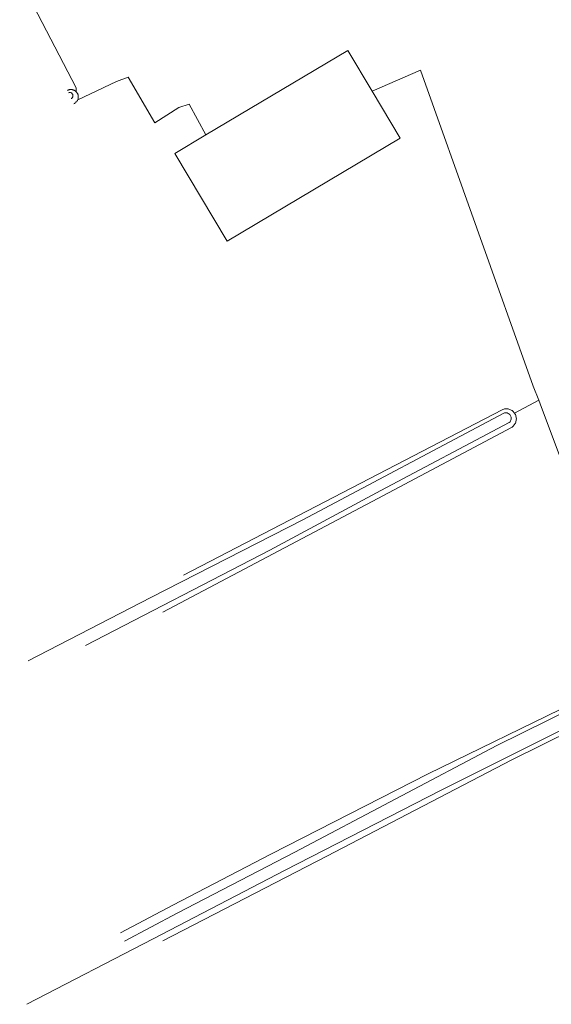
# Model space of a CAD drawing. Extents: x 140829 to 145054, y 448512 to 451778.
# Tile 99 of 152: x 143808 to 143898, y 450591 to 450759. Entities that reach past the tile are written whole.
import ezdxf

# ---------------------------------------------------------------- set-up
doc = ezdxf.new("R2010")
doc.units = 0
doc.header["$MEASUREMENT"] = 0
for name, color, linetype in [('geometrie2dBegroeidTerreindeel', 7, 'Continuous'), ('geometrie2dGrondvlak', 7, 'Continuous'), ('geometrie2dOnbegroeidTerreindeel', 7, 'Continuous'), ('geometrie2dOndersteunendWaterdeel', 7, 'Continuous'), ('geometrie2dWaterdeel', 7, 'Continuous')]:
    doc.layers.add(name, color=color, linetype=linetype)

msp = doc.modelspace()

# ---------------------------------------------------------------- linework, layer by layer
at = {"layer": 'geometrie2dBegroeidTerreindeel', "linetype": 'Continuous', "lineweight": 0}
for p, q in [((143807.57, 450766.37), (143817.21, 450747.79)), ((143867.79, 450747.2), (143876.04, 450750.84)), ((143876.04, 450750.84), (143895.27, 450696.8)), ((143824.13, 450748.86), (143826.13, 450749.64)), ((143826.13, 450749.64), (143830.64, 450741.8)), ((143815.75, 450747.38), (143815.73, 450747.37)), ((143815.84, 450747.42), (143815.75, 450747.38)), ((143815.92, 450747.45), (143815.84, 450747.42)), ((143816, 450747.47), (143815.92, 450747.45)), ((143816.09, 450747.49), (143816, 450747.47)), ((143816.18, 450747.51), (143816.09, 450747.49)), ((143816.27, 450747.51), (143816.18, 450747.51)), ((143816.36, 450747.51), (143816.27, 450747.51)), ((143816.45, 450747.51), (143816.36, 450747.51)), ((143816.53, 450747.49), (143816.45, 450747.51)), ((143816.62, 450747.48), (143816.53, 450747.49)), ((143816.71, 450747.45), (143816.62, 450747.48)), ((143816.79, 450747.42), (143816.71, 450747.45)), ((143816.87, 450747.39), (143816.79, 450747.42)), ((143816.95, 450747.34), (143816.87, 450747.39)), ((143817.03, 450747.3), (143816.95, 450747.34)), ((143817.1, 450747.24), (143817.03, 450747.3)), ((143817.21, 450747.79), (143817.21, 450747.15)), ((143819.66, 450746.76), (143824.13, 450748.86)), ((143817.17, 450747.19), (143817.1, 450747.24)), ((143817.21, 450747.15), (143817.17, 450747.19)), ((143817.38, 450745.55), (143817.44, 450745.64)), ((143817.44, 450745.64), (143817.49, 450745.73)), ((143817.49, 450745.73), (143817.5, 450745.75)), ((143817.5, 450745.75), (143819.66, 450746.76)), ((143872.55, 450739.19), (143867.79, 450747.2)), ((143816.81, 450745.08), (143816.91, 450745.13)), ((143816.81, 450745.08), (143816.81, 450745.08)), ((143816.91, 450745.13), (143817, 450745.18)), ((143817, 450745.18), (143817.08, 450745.25)), ((143817.08, 450745.25), (143817.16, 450745.32)), ((143817.16, 450745.32), (143817.24, 450745.39)), ((143817.24, 450745.39), (143817.31, 450745.47)), ((143817.31, 450745.47), (143817.38, 450745.55)), ((143830.64, 450741.8), (143834.77, 450744.45)), ((143834.77, 450744.45), (143836.5, 450745.03)), ((143836.5, 450745.03), (143839.4, 450739.76)), ((143839.4, 450739.76), (143834.08, 450736.6)), ((143842.99, 450721.61), (143872.55, 450739.19)), ((143834.08, 450736.6), (143842.99, 450721.61)), ((143895.27, 450696.8), (143896.24, 450694.42)), ((143892.1, 450692.22), (143896.24, 450694.42)), ((143896.24, 450694.42), (143892.1, 450692.22)), ((143896.24, 450694.42), (143896.74, 450693.2)), ((143896.24, 450694.42), (143896.24, 450694.42)), ((143889.98, 450692.78), (143867.27, 450681)), ((143890.12, 450692.84), (143889.98, 450692.78)), ((143890.26, 450692.89), (143890.12, 450692.84)), ((143890.41, 450692.92), (143890.26, 450692.89)), ((143890.56, 450692.94), (143890.41, 450692.92)), ((143890.71, 450692.95), (143890.56, 450692.94)), ((143890.85, 450692.94), (143890.71, 450692.95)), ((143891, 450692.92), (143890.85, 450692.94)), ((143891.15, 450692.89), (143891, 450692.92)), ((143891.29, 450692.84), (143891.15, 450692.89)), ((143891.43, 450692.79), (143891.29, 450692.84)), ((143891.56, 450692.72), (143891.43, 450692.79)), ((143891.68, 450692.64), (143891.56, 450692.72)), ((143891.8, 450692.55), (143891.68, 450692.64)), ((143891.91, 450692.45), (143891.8, 450692.55)), ((143892.01, 450692.34), (143891.91, 450692.45)), ((143892.1, 450692.22), (143892.01, 450692.34)), ((143892.18, 450692.09), (143892.1, 450692.22)), ((143892.26, 450691.96), (143892.18, 450692.09)), ((143892.32, 450691.83), (143892.26, 450691.96)), ((143892.36, 450691.68), (143892.32, 450691.83)), ((143896.74, 450693.2), (143904.93, 450671.13)), ((143891.92, 450690.04), (143892.02, 450690.15)), ((143892.02, 450690.15), (143892.11, 450690.26)), ((143892.11, 450690.26), (143892.19, 450690.39)), ((143892.19, 450690.39), (143892.26, 450690.52)), ((143892.26, 450690.52), (143892.32, 450690.66)), ((143892.32, 450690.66), (143892.36, 450690.8)), ((143892.39, 450691.54), (143892.36, 450691.68)), ((143892.36, 450690.8), (143892.39, 450690.95)), ((143892.41, 450691.39), (143892.39, 450691.54)), ((143892.39, 450690.95), (143892.41, 450691.09)), ((143892.42, 450691.24), (143892.41, 450691.39)), ((143892.41, 450691.09), (143892.42, 450691.24)), ((143868.78, 450677.61), (143891.57, 450689.76)), ((143891.57, 450689.76), (143891.7, 450689.84)), ((143891.7, 450689.84), (143891.81, 450689.93)), ((143891.81, 450689.93), (143891.92, 450690.04)), ((143867.27, 450681), (143835.56, 450664.53)), ((143832.01, 450658.21), (143868.78, 450677.61)), ((143908.94, 450645.97), (143877.36, 450630.57)), ((143891.64, 450632.95), (143910.36, 450642.3)), ((143860.02, 450616.51), (143891.64, 450632.95)), ((143877.36, 450630.57), (143850.46, 450616.84)), ((143832.05, 450602.01), (143860.02, 450616.51)), ((143850.46, 450616.84), (143833.73, 450608.16)), ((143833.73, 450608.16), (143824.79, 450603.38))]:
    msp.add_line(p, q, dxfattribs=at)
at = {"layer": 'geometrie2dGrondvlak', "linetype": 'Continuous', "lineweight": 0}
for p, q in [((143839.4, 450739.76), (143863.65, 450754.17)), ((143863.65, 450754.17), (143867.79, 450747.2)), ((143867.79, 450747.2), (143872.55, 450739.19)), ((143834.08, 450736.6), (143839.4, 450739.76)), ((143872.55, 450739.19), (143842.99, 450721.61)), ((143842.99, 450721.61), (143834.08, 450736.6)), ((143842.99, 450721.61), (143842.99, 450721.61))]:
    msp.add_line(p, q, dxfattribs=at)
at = {"layer": 'geometrie2dOnbegroeidTerreindeel', "linetype": 'Continuous', "lineweight": 0}
for p, q in [((143817.21, 450747.79), (143807.57, 450766.37)), ((143863.65, 450754.17), (143839.4, 450739.76)), ((143867.79, 450747.2), (143863.65, 450754.17)), ((143876.04, 450750.84), (143867.79, 450747.2)), ((143895.27, 450696.8), (143876.04, 450750.84)), ((143826.13, 450749.64), (143824.13, 450748.86)), ((143830.64, 450741.8), (143826.13, 450749.64)), ((143817.21, 450747.15), (143817.21, 450747.79)), ((143824.13, 450748.86), (143819.66, 450746.76)), ((143817.23, 450747.12), (143817.21, 450747.15)), ((143817.29, 450747.06), (143817.23, 450747.12)), ((143817.35, 450746.99), (143817.29, 450747.06)), ((143817.4, 450746.91), (143817.35, 450746.99)), ((143817.44, 450746.84), (143817.4, 450746.91)), ((143817.48, 450746.76), (143817.44, 450746.84)), ((143817.52, 450746.67), (143817.48, 450746.76)), ((143819.66, 450746.76), (143817.5, 450745.75)), ((143817.5, 450745.75), (143817.52, 450745.8)), ((143817.54, 450746.59), (143817.52, 450746.67)), ((143817.52, 450745.8), (143817.54, 450745.89)), ((143817.56, 450746.5), (143817.54, 450746.59)), ((143817.54, 450745.89), (143817.57, 450745.97)), ((143817.58, 450746.42), (143817.56, 450746.5)), ((143817.57, 450745.97), (143817.58, 450746.06)), ((143817.59, 450746.33), (143817.58, 450746.42)), ((143817.58, 450746.06), (143817.59, 450746.15)), ((143817.59, 450746.24), (143817.59, 450746.33)), ((143817.59, 450746.15), (143817.59, 450746.24)), ((143834.77, 450744.45), (143830.64, 450741.8)), ((143836.5, 450745.03), (143834.77, 450744.45)), ((143839.4, 450739.76), (143836.5, 450745.03)), ((143896.24, 450694.42), (143895.27, 450696.8)), ((143896.74, 450693.2), (143896.24, 450694.42)), ((143904.93, 450671.13), (143896.74, 450693.2))]:
    msp.add_line(p, q, dxfattribs=at)
at = {"layer": 'geometrie2dOndersteunendWaterdeel', "linetype": 'Continuous', "lineweight": 0}
for p, q in [((143815.73, 450747.37), (143815.75, 450747.38)), ((143815.75, 450747.38), (143815.84, 450747.42)), ((143815.84, 450747.42), (143815.92, 450747.45)), ((143815.92, 450747.45), (143816, 450747.47)), ((143816, 450747.47), (143816.09, 450747.49)), ((143816.09, 450747.49), (143816.18, 450747.51)), ((143816.18, 450747.51), (143816.27, 450747.51)), ((143816.27, 450747.51), (143816.36, 450747.51)), ((143816.36, 450747.51), (143816.45, 450747.51)), ((143816.45, 450747.51), (143816.53, 450747.49)), ((143816.53, 450747.49), (143816.62, 450747.48)), ((143816.62, 450747.48), (143816.71, 450747.45)), ((143816.71, 450747.45), (143816.79, 450747.42)), ((143816.79, 450747.42), (143816.87, 450747.39)), ((143816.87, 450747.39), (143816.95, 450747.34)), ((143816.95, 450747.34), (143817.03, 450747.3)), ((143817.03, 450747.3), (143817.1, 450747.24)), ((143816.04, 450746.98), (143815.91, 450746.94)), ((143816.23, 450746.98), (143816.04, 450746.98)), ((143816.4, 450746.92), (143816.23, 450746.98)), ((143816.37, 450745.97), (143816.41, 450745.99)), ((143816.55, 450746.8), (143816.4, 450746.92)), ((143816.41, 450745.99), (143816.55, 450746.11)), ((143816.64, 450746.64), (143816.55, 450746.8)), ((143816.55, 450746.11), (143816.64, 450746.27)), ((143816.67, 450746.46), (143816.64, 450746.64)), ((143816.64, 450746.27), (143816.67, 450746.46)), ((143817.1, 450747.24), (143817.17, 450747.19)), ((143817.17, 450747.19), (143817.21, 450747.15)), ((143817.21, 450747.15), (143817.23, 450747.12)), ((143817.23, 450747.12), (143817.29, 450747.06)), ((143817.29, 450747.06), (143817.35, 450746.99)), ((143817.35, 450746.99), (143817.4, 450746.91)), ((143817.44, 450745.64), (143817.38, 450745.55)), ((143817.4, 450746.91), (143817.44, 450746.84)), ((143817.44, 450746.84), (143817.48, 450746.76)), ((143817.49, 450745.73), (143817.44, 450745.64)), ((143817.48, 450746.76), (143817.52, 450746.67)), ((143817.5, 450745.75), (143817.49, 450745.73)), ((143817.52, 450745.8), (143817.5, 450745.75)), ((143817.52, 450746.67), (143817.54, 450746.59)), ((143817.54, 450745.89), (143817.52, 450745.8)), ((143817.54, 450746.59), (143817.56, 450746.5)), ((143817.57, 450745.97), (143817.54, 450745.89)), ((143817.56, 450746.5), (143817.58, 450746.42)), ((143817.58, 450746.06), (143817.57, 450745.97)), ((143817.58, 450746.42), (143817.59, 450746.33)), ((143817.59, 450746.15), (143817.58, 450746.06)), ((143817.59, 450746.33), (143817.59, 450746.24)), ((143817.59, 450746.24), (143817.59, 450746.15)), ((143816.91, 450745.13), (143816.81, 450745.08)), ((143816.81, 450745.08), (143816.81, 450745.08)), ((143817, 450745.18), (143816.91, 450745.13)), ((143817.08, 450745.25), (143817, 450745.18)), ((143817.16, 450745.32), (143817.08, 450745.25)), ((143817.24, 450745.39), (143817.16, 450745.32)), ((143817.31, 450745.47), (143817.24, 450745.39)), ((143817.38, 450745.55), (143817.31, 450745.47)), ((143890.28, 450692.23), (143855.94, 450673.95)), ((143867.27, 450681), (143889.98, 450692.78)), ((143889.98, 450692.78), (143890.12, 450692.84)), ((143890.12, 450692.84), (143890.26, 450692.89)), ((143890.26, 450692.89), (143890.41, 450692.92)), ((143890.4, 450692.26), (143890.28, 450692.23)), ((143890.53, 450692.28), (143890.4, 450692.26)), ((143890.41, 450692.92), (143890.56, 450692.94)), ((143890.7, 450692.28), (143890.53, 450692.28)), ((143890.56, 450692.94), (143890.71, 450692.95)), ((143890.86, 450692.24), (143890.7, 450692.28)), ((143890.71, 450692.95), (143890.85, 450692.94)), ((143890.85, 450692.94), (143891, 450692.92)), ((143891.02, 450692.17), (143890.86, 450692.24)), ((143891, 450692.92), (143891.15, 450692.89)), ((143891.16, 450692.09), (143891.02, 450692.17)), ((143891.15, 450692.89), (143891.29, 450692.84)), ((143891.3, 450691.97), (143891.16, 450692.09)), ((143891.29, 450692.84), (143891.43, 450692.79)), ((143891.37, 450691.87), (143891.3, 450691.97)), ((143891.44, 450691.77), (143891.37, 450691.87)), ((143891.43, 450692.79), (143891.56, 450692.72)), ((143891.49, 450691.65), (143891.44, 450691.77)), ((143891.56, 450692.72), (143891.68, 450692.64)), ((143891.68, 450692.64), (143891.8, 450692.55)), ((143891.8, 450692.55), (143891.91, 450692.45)), ((143891.91, 450692.45), (143892.01, 450692.34)), ((143892.01, 450692.34), (143892.1, 450692.22)), ((143892.1, 450692.22), (143892.18, 450692.09)), ((143892.18, 450692.09), (143892.26, 450691.96)), ((143892.26, 450691.96), (143892.32, 450691.83)), ((143892.32, 450691.83), (143892.36, 450691.68)), ((143869.27, 450678.98), (143891.22, 450690.61)), ((143891.22, 450690.61), (143891.34, 450690.74)), ((143891.34, 450690.74), (143891.43, 450690.88)), ((143891.43, 450690.88), (143891.5, 450691.03)), ((143891.52, 450691.53), (143891.49, 450691.65)), ((143891.5, 450691.03), (143891.54, 450691.19)), ((143891.55, 450691.36), (143891.52, 450691.53)), ((143891.54, 450691.19), (143891.55, 450691.36)), ((143892.02, 450690.15), (143891.92, 450690.04)), ((143892.11, 450690.26), (143892.02, 450690.15)), ((143892.19, 450690.39), (143892.11, 450690.26)), ((143892.26, 450690.52), (143892.19, 450690.39)), ((143892.32, 450690.66), (143892.26, 450690.52)), ((143892.36, 450690.8), (143892.32, 450690.66)), ((143892.36, 450691.68), (143892.39, 450691.54)), ((143892.39, 450690.95), (143892.36, 450690.8)), ((143892.39, 450691.54), (143892.41, 450691.39)), ((143892.41, 450691.09), (143892.39, 450690.95)), ((143892.41, 450691.39), (143892.42, 450691.24)), ((143892.42, 450691.24), (143892.41, 450691.09)), ((143891.57, 450689.76), (143868.78, 450677.61)), ((143891.7, 450689.84), (143891.57, 450689.76)), ((143891.81, 450689.93), (143891.7, 450689.84)), ((143891.92, 450690.04), (143891.81, 450689.93)), ((143835.56, 450664.53), (143867.27, 450681)), ((143850.32, 450668.77), (143869.27, 450678.98)), ((143868.78, 450677.61), (143832.01, 450658.21)), ((143855.94, 450673.95), (143830, 450660.71)), ((143818.83, 450652.5), (143850.32, 450668.77)), ((143830, 450660.71), (143809.01, 450649.86)), ((143877.36, 450630.57), (143908.94, 450645.97)), ((143908.61, 450645.08), (143889.09, 450635.41)), ((143879.48, 450627.7), (143909.5, 450642.78)), ((143910.36, 450642.3), (143891.64, 450632.95)), ((143889.09, 450635.41), (143854.57, 450617.21)), ((143891.64, 450632.95), (143860.02, 450616.51)), ((143850.46, 450616.84), (143877.36, 450630.57)), ((143852.92, 450614.09), (143879.48, 450627.7)), ((143860.02, 450616.51), (143832.05, 450602.01)), ((143833.73, 450608.16), (143850.46, 450616.84)), ((143854.57, 450617.21), (143834.46, 450606.78)), ((143830.35, 450602.4), (143852.92, 450614.09)), ((143824.79, 450603.38), (143833.73, 450608.16)), ((143834.46, 450606.78), (143825.5, 450602)), ((143808.8, 450591.19), (143830.35, 450602.4))]:
    msp.add_line(p, q, dxfattribs=at)
at = {"layer": 'geometrie2dWaterdeel', "linetype": 'Continuous', "lineweight": 0}
for p, q in [((143815.91, 450746.94), (143816.04, 450746.98)), ((143816.04, 450746.98), (143816.23, 450746.98)), ((143816.23, 450746.98), (143816.4, 450746.92)), ((143816.41, 450745.99), (143816.37, 450745.97)), ((143816.4, 450746.92), (143816.55, 450746.8)), ((143816.55, 450746.11), (143816.41, 450745.99)), ((143816.55, 450746.8), (143816.64, 450746.64)), ((143816.64, 450746.27), (143816.55, 450746.11)), ((143816.64, 450746.64), (143816.67, 450746.46)), ((143816.67, 450746.46), (143816.64, 450746.27)), ((143855.94, 450673.95), (143890.28, 450692.23)), ((143890.28, 450692.23), (143890.4, 450692.26)), ((143890.4, 450692.26), (143890.53, 450692.28)), ((143890.53, 450692.28), (143890.7, 450692.28)), ((143890.7, 450692.28), (143890.86, 450692.24)), ((143890.86, 450692.24), (143891.02, 450692.17)), ((143891.02, 450692.17), (143891.16, 450692.09)), ((143891.16, 450692.09), (143891.3, 450691.97)), ((143891.3, 450691.97), (143891.37, 450691.87)), ((143891.37, 450691.87), (143891.44, 450691.77)), ((143891.44, 450691.77), (143891.49, 450691.65)), ((143891.22, 450690.61), (143869.27, 450678.98)), ((143891.34, 450690.74), (143891.22, 450690.61)), ((143891.43, 450690.88), (143891.34, 450690.74)), ((143891.5, 450691.03), (143891.43, 450690.88)), ((143891.49, 450691.65), (143891.52, 450691.53)), ((143891.54, 450691.19), (143891.5, 450691.03)), ((143891.52, 450691.53), (143891.55, 450691.36)), ((143891.55, 450691.36), (143891.54, 450691.19)), ((143869.27, 450678.98), (143850.32, 450668.77)), ((143830, 450660.71), (143855.94, 450673.95)), ((143850.32, 450668.77), (143818.83, 450652.5)), ((143809.01, 450649.86), (143830, 450660.71)), ((143889.09, 450635.41), (143908.61, 450645.08)), ((143909.5, 450642.78), (143879.48, 450627.7)), ((143854.57, 450617.21), (143889.09, 450635.41)), ((143879.48, 450627.7), (143852.92, 450614.09)), ((143834.46, 450606.78), (143854.57, 450617.21)), ((143852.92, 450614.09), (143830.35, 450602.4)), ((143825.5, 450602), (143834.46, 450606.78)), ((143830.35, 450602.4), (143808.8, 450591.19))]:
    msp.add_line(p, q, dxfattribs=at)

doc.saveas('drawing.dxf')
